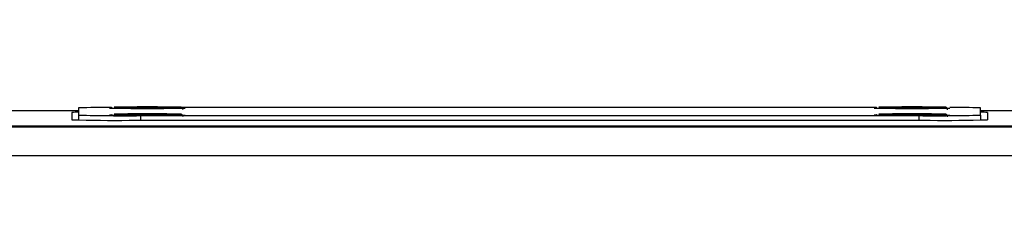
# Model space of a CAD drawing. Header units: inches. Extents: x 0.3 to 33.8, y 0.2 to 21.7.
# Tile 22 of 209: x 10.229 to 11.089, y 6.14 to 6.318. Entities that reach past the tile are written whole.
import ezdxf

# ---------------------------------------------------------------- set-up
doc = ezdxf.new("R2010")
doc.units = ezdxf.units.IN
doc.header["$MEASUREMENT"] = 0
doc.layers.add('BORDERS', color=7, linetype='Continuous')
doc.styles.add('SLDTEXTSTYLE0', font='TXT', dxfattribs={"width": 0.75})
doc.dimstyles.new('SLDDIMSTYLE0', dxfattribs={"dimtxt": 0.137795, "dimasz": 0.14, "dimexe": 0, "dimexo": 0.0625, "dimgap": 0.034449, "dimtad": 1, "dimdec": 3, "dimlfac": 5, "dimrnd": 1e-09, "dimzin": 12, "dimdsep": 46, "dimtxsty": 'SLDTEXTSTYLE0', "dimblk1": 'CLOSED', "dimblk2": 'CLOSED', "dimsah": 1, "dimcen": 0.09, "dimadec": 0, "dimazin": 3, "dimtfac": 1, "dimtdec": 3, "dimtofl": 0, "dimtmove": 0, "dimatfit": 3, "dimldrblk": 'CLOSED', "dimfxl": 0, "dimfrac": 2, "dimtolj": 1, "dimtzin": 12, "dimarcsym": 0})

# ---------------------------------------------------------------- blocks, each defined once
blk = doc.blocks.new('_Closed')
at = {"color": 0, "linetype": 'ByBlock', "lineweight": -2}
for p, q in [((-1, 0.166667), (0, 0)), ((-1, 0.166667), (-1, -0.166667)), ((0, 0), (-1, -0.166667)), ((0, 0), (-1, 0))]:
    blk.add_line(p, q, dxfattribs=at)
blk = doc.blocks.new('_D_9')
at = {"layer": 'BORDERS'}
for p, q in [((12.44166, 7.98412), (12.39967, 7.98412)), ((12.39967, 7.98412), (12.39967, 7.76537)), ((12.7471, 7.98412), (12.78909, 7.98412)), ((12.78909, 7.98412), (12.78909, 7.76537)), ((12.39967, 7.76537), (12.44166, 7.76537)), ((12.78909, 7.76537), (12.7471, 7.76537)), ((7.27959, 6.17974), (7.27959, 7.59857)), ((14.83263, 6.23243), (14.83263, 7.59857)), ((14.83263, 7.5592), (7.27959, 7.5592))]:
    blk.add_line(p, q, dxfattribs=at)
at = {"layer": 'BORDERS', "xscale": 0.14, "yscale": 0.14, "rotation": 180.0000000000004}
blk.add_blockref('_Closed', (7.27959, 7.5592, 0.53271), dxfattribs=at)
at = {"layer": 'BORDERS', "xscale": 0.14, "yscale": 0.14}
blk.add_blockref('_Closed', (14.83263, 7.5592, 0.53271), dxfattribs=at)
at = {"layer": 'BORDERS', "char_height": 0.137795, "attachment_point": 1, "style": 'SLDTEXTSTYLE0'}
for s, insert in [('959', (12.44166, 7.943)), ('37.765', (12.31439, 7.73683))]:
    blk.add_mtext(s, dxfattribs=dict(at, insert=insert))

msp = doc.modelspace()

# ---------------------------------------------------------------- linework, layer by layer
at = {"color": 7, "linetype": 'Continuous', "lineweight": 25}
for p, q in [((10.28059, 6.23782), (7.54959, 6.23782)), ((10.27459, 6.23644), (10.27459, 6.23004)), ((10.28059, 6.24035), (10.28059, 6.23413)), ((10.32303, 6.24103), (10.32184, 6.24102)), ((10.32184, 6.24097), (10.32184, 6.24102)), ((10.32184, 6.24097), (10.32303, 6.24096)), ((10.32189, 6.24097), (10.32184, 6.24097)), ((10.32189, 6.24097), (10.32189, 6.24097)), ((10.32303, 6.24103), (10.32911, 6.24103)), ((10.32303, 6.24096), (10.32303, 6.24103)), ((10.32911, 6.24096), (10.32303, 6.24096)), ((10.32911, 6.24096), (10.32911, 6.24103)), ((10.33042, 6.24103), (10.33377, 6.24105)), ((10.33377, 6.24094), (10.33042, 6.24096)), ((10.33447, 6.24106), (10.33665, 6.24109)), ((10.33665, 6.2409), (10.33447, 6.24093)), ((10.33823, 6.24117), (10.33704, 6.24116)), ((10.33704, 6.2411), (10.33704, 6.24116)), ((10.33704, 6.24084), (10.33704, 6.24089)), ((10.33704, 6.24084), (10.33823, 6.24082)), ((10.33709, 6.24083), (10.33704, 6.24084)), ((10.33709, 6.24083), (10.33709, 6.24083)), ((10.33823, 6.24117), (10.34294, 6.24117)), ((10.33823, 6.24082), (10.33823, 6.24117)), ((10.34294, 6.24082), (10.33823, 6.24082)), ((10.34414, 6.24116), (10.34294, 6.24117)), ((10.34294, 6.24117), (10.34294, 6.24082)), ((10.34294, 6.24082), (10.34414, 6.24084)), ((10.34414, 6.24116), (10.34414, 6.2411)), ((10.34414, 6.24089), (10.34414, 6.24084)), ((10.34453, 6.24109), (10.34671, 6.24106)), ((10.34671, 6.24093), (10.34453, 6.2409)), ((10.34741, 6.24105), (10.35076, 6.24103)), ((10.35076, 6.24096), (10.34741, 6.24094)), ((10.35206, 6.24103), (10.35814, 6.24103)), ((10.35206, 6.24103), (10.35206, 6.24096)), ((10.35814, 6.24096), (10.35206, 6.24096)), ((10.35934, 6.24102), (10.35814, 6.24103)), ((10.35814, 6.24103), (10.35814, 6.24096)), ((10.35814, 6.24096), (10.35934, 6.24097)), ((10.35934, 6.24102), (10.35934, 6.24097)), ((10.3696, 6.241), (10.36951, 6.24102)), ((10.97771, 6.24085), (10.3704, 6.24085)), ((10.99103, 6.24103), (10.98984, 6.24102)), ((10.98984, 6.24097), (10.98984, 6.24102)), ((10.98984, 6.24097), (10.99103, 6.24096)), ((10.98989, 6.24097), (10.98984, 6.24097)), ((10.98989, 6.24097), (10.98989, 6.24097)), ((10.99103, 6.24103), (10.99711, 6.24103)), ((10.99103, 6.24096), (10.99103, 6.24103)), ((10.99711, 6.24096), (10.99103, 6.24096)), ((10.99711, 6.24096), (10.99711, 6.24103)), ((10.99842, 6.24103), (11.00177, 6.24105)), ((11.00177, 6.24094), (10.99842, 6.24096)), ((11.00247, 6.24106), (11.00465, 6.24109)), ((11.00465, 6.2409), (11.00247, 6.24093)), ((11.00623, 6.24117), (11.00504, 6.24116)), ((11.00504, 6.2411), (11.00504, 6.24116)), ((11.00504, 6.24084), (11.00504, 6.24089)), ((11.00504, 6.24084), (11.00623, 6.24082)), ((11.00509, 6.24083), (11.00504, 6.24084)), ((11.00509, 6.24083), (11.00509, 6.24083)), ((11.00623, 6.24117), (11.01094, 6.24117)), ((11.00623, 6.24082), (11.00623, 6.24117)), ((11.01094, 6.24082), (11.00623, 6.24082)), ((11.01214, 6.24116), (11.01094, 6.24117)), ((11.01094, 6.24117), (11.01094, 6.24082)), ((11.01094, 6.24082), (11.01214, 6.24084)), ((11.01214, 6.24116), (11.01214, 6.2411)), ((11.01214, 6.24089), (11.01214, 6.24084)), ((11.01253, 6.24109), (11.01471, 6.24106)), ((11.01471, 6.24093), (11.01253, 6.2409)), ((11.01541, 6.24105), (11.01876, 6.24103)), ((11.01876, 6.24096), (11.01541, 6.24094)), ((11.02006, 6.24103), (11.02614, 6.24103)), ((11.02006, 6.24103), (11.02006, 6.24096)), ((11.02614, 6.24096), (11.02006, 6.24096)), ((11.02734, 6.24102), (11.02614, 6.24103)), ((11.02614, 6.24103), (11.02614, 6.24096)), ((11.02614, 6.24096), (11.02734, 6.24097)), ((11.02734, 6.24102), (11.02734, 6.24097)), ((11.0376, 6.241), (11.03751, 6.24102)), ((11.06859, 6.23413), (11.06859, 6.24035)), ((11.37459, 6.23782), (11.06859, 6.23782)), ((11.07459, 6.23644), (11.07459, 6.23004)), ((10.28059, 6.23413), (10.28059, 6.22982)), ((10.32303, 6.23492), (10.32184, 6.23491)), ((10.32184, 6.23486), (10.32184, 6.23491)), ((10.32184, 6.23486), (10.32303, 6.23485)), ((10.32189, 6.23486), (10.32184, 6.23486)), ((10.32189, 6.23486), (10.32189, 6.23486)), ((10.32303, 6.23492), (10.32911, 6.23492)), ((10.32303, 6.23485), (10.32303, 6.23492)), ((10.32911, 6.23485), (10.32303, 6.23485)), ((10.32459, 6.22958), (11.02459, 6.22958)), ((10.32911, 6.23485), (10.32911, 6.23492)), ((10.33042, 6.23492), (10.33377, 6.23494)), ((10.33377, 6.23483), (10.33042, 6.23485)), ((10.33447, 6.23495), (10.33665, 6.23498)), ((10.33665, 6.23479), (10.33447, 6.23482)), ((10.33459, 6.23364), (11.01459, 6.23364)), ((10.33459, 6.23364), (10.33459, 6.22958)), ((10.33823, 6.23506), (10.33704, 6.23505)), ((10.33704, 6.23499), (10.33704, 6.23505)), ((10.33704, 6.23473), (10.33704, 6.23478)), ((10.33704, 6.23473), (10.33823, 6.23471)), ((10.33709, 6.23472), (10.33704, 6.23473)), ((10.33709, 6.23472), (10.33709, 6.23472)), ((10.33823, 6.23506), (10.34294, 6.23506)), ((10.33823, 6.23471), (10.33823, 6.23506)), ((10.34294, 6.23471), (10.33823, 6.23471)), ((10.34414, 6.23505), (10.34294, 6.23506)), ((10.34294, 6.23506), (10.34294, 6.23471)), ((10.34294, 6.23471), (10.34414, 6.23473)), ((10.34414, 6.23505), (10.34414, 6.23499)), ((10.34414, 6.23478), (10.34414, 6.23473)), ((10.34453, 6.23498), (10.34671, 6.23495)), ((10.34671, 6.23482), (10.34453, 6.23479)), ((10.34741, 6.23494), (10.35076, 6.23492)), ((10.35076, 6.23485), (10.34741, 6.23483)), ((10.35206, 6.23492), (10.35814, 6.23492)), ((10.35206, 6.23492), (10.35206, 6.23485)), ((10.35814, 6.23485), (10.35206, 6.23485)), ((10.35934, 6.23491), (10.35814, 6.23492)), ((10.35814, 6.23492), (10.35814, 6.23485)), ((10.35814, 6.23485), (10.35934, 6.23486)), ((10.35934, 6.23491), (10.35934, 6.23486)), ((10.3696, 6.23489), (10.36951, 6.23491)), ((10.99103, 6.23492), (10.98984, 6.23491)), ((10.98984, 6.23486), (10.98984, 6.23491)), ((10.98984, 6.23486), (10.99103, 6.23485)), ((10.9899, 6.23486), (10.98984, 6.23486)), ((10.98989, 6.23486), (10.98989, 6.23486)), ((10.99103, 6.23492), (10.99711, 6.23492)), ((10.99103, 6.23485), (10.99103, 6.23492)), ((10.99711, 6.23485), (10.99103, 6.23485)), ((10.99711, 6.23485), (10.99711, 6.23492)), ((10.99842, 6.23492), (11.00177, 6.23494)), ((11.00177, 6.23483), (10.99842, 6.23485)), ((11.00247, 6.23495), (11.00465, 6.23498)), ((11.00465, 6.23479), (11.00247, 6.23482)), ((11.00623, 6.23506), (11.00504, 6.23505)), ((11.00504, 6.23499), (11.00504, 6.23505)), ((11.00504, 6.23473), (11.00504, 6.23478)), ((11.00504, 6.23473), (11.00623, 6.23471)), ((11.0051, 6.23472), (11.00504, 6.23473)), ((11.00509, 6.23472), (11.00509, 6.23472)), ((11.00623, 6.23506), (11.01094, 6.23506)), ((11.00623, 6.23471), (11.00623, 6.23506)), ((11.01094, 6.23471), (11.00623, 6.23471)), ((11.01214, 6.23505), (11.01094, 6.23506)), ((11.01094, 6.23506), (11.01094, 6.23471)), ((11.01094, 6.23471), (11.01214, 6.23473)), ((11.01214, 6.23505), (11.01214, 6.23499)), ((11.01214, 6.23478), (11.01214, 6.23473)), ((11.01253, 6.23498), (11.01471, 6.23495)), ((11.01471, 6.23482), (11.01253, 6.23479)), ((11.01459, 6.23364), (11.01459, 6.22958)), ((11.01541, 6.23494), (11.01876, 6.23492)), ((11.01876, 6.23485), (11.01541, 6.23483)), ((11.02006, 6.23492), (11.02614, 6.23492)), ((11.02006, 6.23492), (11.02006, 6.23485)), ((11.02614, 6.23485), (11.02006, 6.23485)), ((11.02734, 6.23491), (11.02614, 6.23492)), ((11.02614, 6.23492), (11.02614, 6.23485)), ((11.02614, 6.23485), (11.02734, 6.23486)), ((11.02734, 6.23491), (11.02734, 6.23486)), ((11.0376, 6.23489), (11.03751, 6.23491)), ((11.06859, 6.23413), (11.06859, 6.22982)), ((7.54959, 6.22478), (11.37459, 6.22478)), ((7.54959, 6.22474), (11.37459, 6.22474)), ((7.54959, 6.22377), (11.37459, 6.22377)), ((11.34959, 6.19854), (7.57459, 6.19854))]:
    msp.add_line(p, q, dxfattribs=at)
at = {"color": 7, "linetype": 'Continuous', "lineweight": 25, "flags": 128}
for points in [[(10.3098, 6.24041), (10.30968, 6.24041), (10.30748, 6.24032), (10.30822, 6.24023), (10.31184, 6.24014), (10.31801, 6.24007), (10.32618, 6.24002), (10.33564, 6.24), (10.34554, 6.24), (10.35499, 6.24002), (10.36317, 6.24007), (10.36934, 6.24014), (10.37296, 6.24023), (10.37369, 6.24032), (10.37317, 6.24035)], [(10.36951, 6.24102), (10.36818, 6.24108), (10.36406, 6.24115), (10.35764, 6.24121), (10.34955, 6.24125), (10.34059, 6.24126), (10.33162, 6.24125), (10.32353, 6.24121), (10.31711, 6.24115), (10.31299, 6.24108), (10.31157, 6.241), (10.31299, 6.24091), (10.31711, 6.24084), (10.32353, 6.24078), (10.33162, 6.24074), (10.34059, 6.24073), (10.34955, 6.24074), (10.35764, 6.24078), (10.36406, 6.24084), (10.36818, 6.24091), (10.3696, 6.241), (10.3696, 6.241)], [(10.9778, 6.24041), (10.97768, 6.24041), (10.97548, 6.24032), (10.97622, 6.24023), (10.97984, 6.24014), (10.98601, 6.24007), (10.99418, 6.24002), (11.00364, 6.24), (11.01354, 6.24), (11.02299, 6.24002), (11.03117, 6.24007), (11.03734, 6.24014), (11.04096, 6.24023), (11.04179, 6.24029)], [(11.03751, 6.24102), (11.03618, 6.24108), (11.03206, 6.24115), (11.02564, 6.24121), (11.01755, 6.24125), (11.00859, 6.24126), (10.99962, 6.24125), (10.99153, 6.24121), (10.98511, 6.24115), (10.98099, 6.24108), (10.97957, 6.241), (10.98099, 6.24091), (10.98511, 6.24084), (10.99153, 6.24078), (10.99962, 6.24074), (11.00859, 6.24073), (11.01755, 6.24074), (11.02564, 6.24078), (11.03206, 6.24084), (11.03618, 6.24091), (11.0376, 6.241), (11.0376, 6.241)], [(10.3098, 6.2343), (10.30968, 6.2343), (10.30748, 6.23421), (10.30822, 6.23412), (10.31184, 6.23403), (10.31801, 6.23396), (10.32618, 6.23391), (10.33564, 6.23389), (10.34554, 6.23389), (10.35499, 6.23391), (10.36317, 6.23396), (10.36934, 6.23403), (10.37296, 6.23412), (10.37379, 6.23418)], [(10.36951, 6.23491), (10.36818, 6.23497), (10.36406, 6.23504), (10.35764, 6.2351), (10.34955, 6.23514), (10.34059, 6.23515), (10.33162, 6.23514), (10.32353, 6.2351), (10.31711, 6.23504), (10.31299, 6.23497), (10.31157, 6.23489), (10.31299, 6.2348), (10.31711, 6.23473), (10.32353, 6.23467), (10.33162, 6.23463), (10.34059, 6.23462), (10.34955, 6.23463), (10.35764, 6.23467), (10.36406, 6.23473), (10.36818, 6.2348), (10.3696, 6.23489), (10.3696, 6.23489)], [(10.9778, 6.2343), (10.97768, 6.2343), (10.97548, 6.23421), (10.97622, 6.23412), (10.97984, 6.23403), (10.98601, 6.23396), (10.99418, 6.23391), (11.00364, 6.23389), (11.01354, 6.23389), (11.02299, 6.23391), (11.03117, 6.23396), (11.03734, 6.23403), (11.04096, 6.23412), (11.04179, 6.23418)], [(11.03751, 6.23491), (11.03618, 6.23497), (11.03206, 6.23504), (11.02564, 6.2351), (11.01755, 6.23514), (11.00859, 6.23515), (10.99962, 6.23514), (10.99153, 6.2351), (10.98511, 6.23504), (10.98099, 6.23497), (10.97957, 6.23489), (10.98099, 6.2348), (10.98511, 6.23473), (10.99153, 6.23467), (10.99962, 6.23463), (11.00859, 6.23462), (11.01755, 6.23463), (11.02564, 6.23467), (11.03206, 6.23473), (11.03618, 6.2348), (11.0376, 6.23489), (11.0376, 6.23489)]]:
    msp.add_lwpolyline(points, dxfattribs=at)
at = {"color": 7, "linetype": 'Continuous', "lineweight": 25}
for centre, radius, start, end in [((10.28043, 6.15814), 0.07852, 89.88256, 94.26464), ((10.30544, 5.55094), 0.68986, 89.67528, 92.06447), ((10.32184, 6.24042), 0.0006, 66.52914, 90.00005), ((10.33041, 6.2408), 0.00023, 42.8766, 86.55099), ((10.33374, 6.24079), 0.00026, 34.02081, 84.27849), ((10.33446, 6.2406), 0.000459, 45.93147, 88.7829), ((10.33663, 6.24061), 0.000475, 36.06497, 88.20844), ((10.33704, 6.24056), 0.0006, 26.71323, 90.00054), ((10.33704, 6.2405), 0.0006, 32.85791, 90.00047), ((10.33704, 6.24029), 0.0006, 63.61305, 90.00006), ((10.34414, 6.24056), 0.0006, 89.99894, 174.99867), ((10.34414, 6.2405), 0.0006, 89.99907, 166.27342), ((10.34455, 6.24059), 0.000497, 92.78607, 153.30388), ((10.34672, 6.2406), 0.000459, 91.2171, 134.06853), ((10.34743, 6.24079), 0.00026, 95.72151, 145.97919), ((10.35077, 6.2408), 0.00023, 93.44901, 137.1234), ((10.35934, 6.24042), 0.0006, 89.9997, 136.76027), ((10.98984, 6.24042), 0.0006, 66.52914, 90.00005), ((10.99841, 6.2408), 0.00023, 42.8766, 86.55099), ((11.00174, 6.24079), 0.00026, 34.02081, 84.27849), ((11.00246, 6.2406), 0.000459, 45.93147, 88.7829), ((11.00463, 6.24061), 0.000475, 36.06497, 88.20844), ((11.00504, 6.24056), 0.0006, 26.71323, 90.00054), ((11.00504, 6.2405), 0.0006, 32.85791, 90.00047), ((11.00504, 6.24029), 0.0006, 63.61305, 90.00006), ((11.01214, 6.24056), 0.0006, 89.99894, 174.99867), ((11.01214, 6.2405), 0.0006, 89.99907, 166.27342), ((11.01255, 6.24059), 0.000497, 92.78607, 153.30388), ((11.01472, 6.2406), 0.000459, 91.2171, 134.06853), ((11.01543, 6.24079), 0.00026, 95.72151, 145.97919), ((11.01877, 6.2408), 0.00023, 93.44901, 137.1234), ((11.02734, 6.24042), 0.0006, 89.9997, 136.76027), ((11.04464, 5.58144), 0.65935, 87.91836, 90.26745), ((11.06875, 6.15814), 0.07852, 85.73536, 90.11744), ((10.31209, 7.59642), 1.36689, 268.42788, 270.52392), ((10.32109, 7.70982), 1.47624, 268.42788, 270.52392), ((10.32184, 6.23431), 0.0006, 66.52914, 90.00005), ((10.33041, 6.23469), 0.00023, 42.8766, 86.55099), ((10.33374, 6.23468), 0.00026, 34.02081, 84.27849), ((10.33446, 6.23449), 0.000459, 45.93147, 88.7829), ((10.33663, 6.2345), 0.000475, 36.06497, 88.20844), ((10.33704, 6.23445), 0.0006, 26.71323, 90.00054), ((10.33704, 6.23439), 0.0006, 32.85791, 90.00047), ((10.33704, 6.23418), 0.0006, 63.61305, 90.00006), ((10.34414, 6.23445), 0.0006, 89.99894, 174.99867), ((10.34414, 6.23439), 0.0006, 89.99907, 166.27342), ((10.34414, 6.23418), 0.0006, 89.9997, 137.23311), ((10.34455, 6.23448), 0.000497, 92.78607, 153.30388), ((10.34672, 6.23449), 0.000459, 91.2171, 134.06853), ((10.34743, 6.23468), 0.00026, 95.72151, 145.97919), ((10.35077, 6.23469), 0.00023, 93.44901, 137.1234), ((10.35934, 6.23431), 0.0006, 89.9997, 136.76027), ((10.98984, 6.23431), 0.0006, 66.52914, 90.00005), ((10.99841, 6.23469), 0.00023, 42.8766, 86.55099), ((11.00174, 6.23468), 0.00026, 34.02081, 84.27849), ((11.00246, 6.23449), 0.000459, 45.93147, 88.7829), ((11.00463, 6.2345), 0.000475, 36.06497, 88.20844), ((11.00504, 6.23445), 0.0006, 26.71323, 90.00054), ((11.00504, 6.23439), 0.0006, 32.85791, 90.00047), ((11.00504, 6.23418), 0.0006, 63.61305, 90.00006), ((11.01214, 6.23445), 0.0006, 89.99894, 174.99867), ((11.01214, 6.23439), 0.0006, 89.99907, 166.27342), ((11.01255, 6.23448), 0.000497, 92.78607, 153.30388), ((11.01472, 6.23449), 0.000459, 91.2171, 134.06853), ((11.02809, 7.70982), 1.47624, 269.47608, 271.57212), ((11.01543, 6.23468), 0.00026, 95.72151, 145.97919), ((11.01877, 6.23469), 0.00023, 93.44901, 137.1234), ((11.03709, 7.59642), 1.36689, 269.47608, 271.57212)]:
    msp.add_arc(centre, radius, start, end, dxfattribs=at)
for centre, major_axis, ratio, start_param, end_param in [((10.32911, 6.24105), (0.0024, 0), 0.009179, 4.714655, 5.290295), ((10.32911, 6.24094), (0.0024, 0), 0.009179, 0.99289, 1.56853), ((10.33245, 6.24107), (0.0024, 0), 0.009147, 5.293083, 5.706473), ((10.33245, 6.24092), (0.0024, 0), 0.009147, 0.576712, 0.990103), ((10.33463, 6.2411), (0.00241, 0), 0.009116, 5.707546, 6.283185), ((10.33463, 6.24089), (0.00241, 0), 0.009116, 6.283185, 6.858825), ((10.34655, 6.2411), (0.00241, 0), 0.009116, 3.141592, 3.717232), ((10.34655, 6.24089), (0.00241, 0), 0.009116, 2.565953, 3.141593), ((10.34873, 6.24107), (0.0024, 0), 0.009147, 3.718305, 4.131695), ((10.34873, 6.24092), (0.0024, 0), 0.009147, 2.15149, 2.56488), ((10.35207, 6.24105), (0.0024, 0), 0.009179, 4.134483, 4.710123), ((10.35207, 6.24094), (0.0024, 0), 0.009179, 1.573062, 2.148702), ((10.99711, 6.24105), (0.0024, 0), 0.009179, 4.714655, 5.290295), ((10.99711, 6.24094), (0.0024, 0), 0.009179, 0.99289, 1.56853), ((11.00045, 6.24107), (0.0024, 0), 0.009147, 5.293083, 5.706473), ((11.00045, 6.24092), (0.0024, 0), 0.009147, 0.576712, 0.990103), ((11.00263, 6.2411), (0.00241, 0), 0.009116, 5.707546, 6.283185), ((11.00263, 6.24089), (0.00241, 0), 0.009116, 6.283185, 6.858825), ((11.01455, 6.2411), (0.00241, 0), 0.009116, 3.141592, 3.717232), ((11.01455, 6.24089), (0.00241, 0), 0.009116, 2.565953, 3.141593), ((11.01673, 6.24107), (0.0024, 0), 0.009147, 3.718305, 4.131695), ((11.01673, 6.24092), (0.0024, 0), 0.009147, 2.15149, 2.56488), ((11.02007, 6.24105), (0.0024, 0), 0.009179, 4.134483, 4.710123), ((11.02007, 6.24094), (0.0024, 0), 0.009179, 1.573062, 2.148702), ((10.32911, 6.23494), (0.0024, 0), 0.009179, 4.714655, 5.290295), ((10.32911, 6.23483), (0.0024, 0), 0.009179, 0.99289, 1.56853), ((10.33245, 6.23496), (0.0024, 0), 0.009147, 5.293083, 5.706473), ((10.33245, 6.23481), (0.0024, 0), 0.009147, 0.576712, 0.990103), ((10.33463, 6.23499), (0.00241, 0), 0.009116, 5.707546, 6.283185), ((10.33463, 6.23478), (0.00241, 0), 0.009116, 6.283185, 6.858825), ((10.34655, 6.23499), (0.00241, 0), 0.009116, 3.141592, 3.717232), ((10.34655, 6.23478), (0.00241, 0), 0.009116, 2.565953, 3.141593), ((10.34873, 6.23496), (0.0024, 0), 0.009147, 3.718305, 4.131695), ((10.34873, 6.23481), (0.0024, 0), 0.009147, 2.15149, 2.56488), ((10.35207, 6.23494), (0.0024, 0), 0.009179, 4.134483, 4.710123), ((10.35207, 6.23483), (0.0024, 0), 0.009179, 1.573062, 2.148702), ((10.99711, 6.23494), (0.0024, 0), 0.009179, 4.714655, 5.290295), ((10.99711, 6.23483), (0.0024, 0), 0.009179, 0.99289, 1.56853), ((11.00045, 6.23496), (0.0024, 0), 0.009147, 5.293083, 5.706473), ((11.00045, 6.23481), (0.0024, 0), 0.009147, 0.576712, 0.990103), ((11.00263, 6.23499), (0.00241, 0), 0.009116, 5.707546, 6.283185), ((11.00263, 6.23478), (0.00241, 0), 0.009116, 6.283185, 6.858825), ((11.01455, 6.23499), (0.00241, 0), 0.009116, 3.141592, 3.717232), ((11.01455, 6.23478), (0.00241, 0), 0.009116, 2.565953, 3.141593), ((11.01673, 6.23496), (0.0024, 0), 0.009147, 3.718305, 4.131695), ((11.01673, 6.23481), (0.0024, 0), 0.009147, 2.15149, 2.56488), ((11.02007, 6.23494), (0.0024, 0), 0.009179, 4.134483, 4.710123), ((11.02007, 6.23483), (0.0024, 0), 0.009179, 1.573062, 2.148702)]:
    msp.add_ellipse(centre, major_axis=major_axis, ratio=ratio, start_param=start_param, end_param=end_param, dxfattribs=at)
for points in [[(10.37179, 6.23881), (10.37176, 6.23908), (10.37171, 6.23957), (10.37136, 6.24015), (10.37097, 6.24054), (10.37059, 6.24077), (10.3703, 6.24089), (10.37008, 6.24095), (10.36989, 6.24099), (10.36981, 6.241), (10.36976, 6.241)], [(11.03979, 6.23881), (11.03976, 6.23908), (11.03971, 6.23957), (11.03936, 6.24015), (11.03897, 6.24054), (11.03859, 6.24077), (11.0383, 6.24089), (11.03808, 6.24095), (11.03789, 6.24099), (11.03781, 6.241), (11.03776, 6.241)], [(10.37179, 6.2327), (10.37176, 6.23297), (10.37171, 6.23346), (10.37136, 6.23404), (10.37097, 6.23443), (10.37059, 6.23466), (10.3703, 6.23478), (10.37008, 6.23484), (10.36989, 6.23488), (10.36981, 6.23489), (10.36976, 6.23489)], [(11.03979, 6.2327), (11.03976, 6.23297), (11.03971, 6.23346), (11.03936, 6.23404), (11.03897, 6.23443), (11.03859, 6.23466), (11.0383, 6.23478), (11.03808, 6.23484), (11.03789, 6.23488), (11.03781, 6.23489), (11.03776, 6.23489)]]:
    msp.add_open_spline(points, degree=3, knots=[0, 0, 0, 0, 0.177737, 0.322145, 0.443403, 0.54683, 0.631282, 0.707877, 0.808235, 1, 1, 1, 1], dxfattribs=at)

# ---------------------------------------------------------------- dimensions: what is measured, and where the dimension line sits
at = {"layer": 'BORDERS'}
dim = msp.add_linear_dim(base=(7.27959, 7.5592), p1=(14.83263, 6.19306), p2=(7.27959, 6.14037), dimstyle='SLDDIMSTYLE0', dxfattribs=at)
dim.commit()
dim.dimension.update_dxf_attribs({"geometry": '_D_9', "text_midpoint": (12.59438, 7.5592), "dimtype": 160})

doc.saveas('drawing.dxf')
